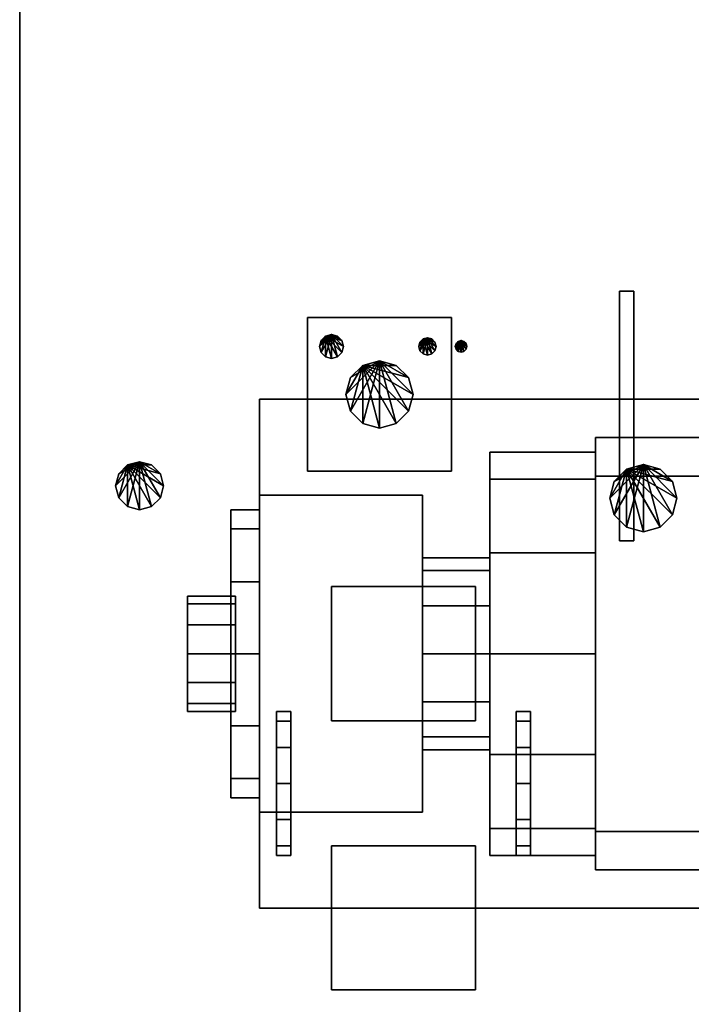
# Model space of a CAD drawing. Header units: millimetres. Extents: x 8500 to 19000, y -3980 to 3980.
# Tile 5 of 31: x 8500 to 9900, y -2280 to -230. Entities that reach past the tile are written whole.
import ezdxf

# ---------------------------------------------------------------- set-up
doc = ezdxf.new("R2010")
doc.units = ezdxf.units.MM

msp = doc.modelspace()

# ---------------------------------------------------------------- linework, layer by layer
for points in [[(8500, -3980, 840), (19000, -3980, 840), (19000, 3980, 840), (8500, 3980, 840)], [(8500, -3980, 900), (8500, 3980, 900), (19000, 3980, 900), (19000, -3980, 900)], [(8500, 3980, 840), (8500, 3980, 900), (8500, -3980, 900), (8500, -3980, 840)], [(9750, -1315, 1850), (9780, -1315, 1850), (9780, -795, 1850), (9750, -795, 1850)], [(9750, -1315, 2200), (9750, -795, 2200), (9780, -795, 2200), (9780, -1315, 2200)], [(9780, -795, 1850), (9780, -795, 2200), (9750, -795, 2200), (9750, -795, 1850)], [(9750, -795, 1850), (9750, -795, 2200), (9750, -1315, 2200), (9750, -1315, 1850)], [(9780, -1315, 1850), (9780, -1315, 2200), (9780, -795, 2200), (9780, -795, 1850)], [(9100, -1170, 1800), (9400, -1170, 1800), (9400, -850, 1800), (9100, -850, 1800)], [(9100, -1170, 1950), (9100, -850, 1950), (9400, -850, 1950), (9400, -1170, 1950)], [(9400, -850, 1800), (9400, -850, 1950), (9100, -850, 1950), (9100, -850, 1800)], [(9100, -850, 1800), (9100, -850, 1950), (9100, -1170, 1950), (9100, -1170, 1800)], [(9400, -1170, 1800), (9400, -1170, 1950), (9400, -850, 1950), (9400, -850, 1800)], [(9150, -885, 1985), (9128.3, -922.5, 1985), (9125, -910, 1985)], [(9150, -885, 1985), (9125, -910, 1985), (9128.3, -897.5, 1985)], [(9137.5, -888.3, 1955), (9128.3, -897.5, 1955), (9125, -910, 1955)], [(9137.5, -888.3, 1955), (9125, -910, 1955), (9128.3, -922.5, 1955)], [(9125, -910, 1955), (9128.3, -897.5, 1955), (9128.3, -897.5, 1985), (9125, -910, 1985)], [(9150, -885, 1985), (9137.5, -931.7, 1985), (9128.3, -922.5, 1985)], [(9150, -885, 1985), (9128.3, -897.5, 1985), (9137.5, -888.3, 1985)], [(9137.5, -888.3, 1955), (9128.3, -922.5, 1955), (9137.5, -931.7, 1955)], [(9128.3, -897.5, 1955), (9137.5, -888.3, 1955), (9137.5, -888.3, 1985), (9128.3, -897.5, 1985)], [(9137.5, -888.3, 1955), (9162.5, -888.3, 1955), (9150, -885, 1955)], [(9150, -885, 1985), (9150, -935, 1985), (9137.5, -931.7, 1985)], [(9137.5, -888.3, 1955), (9150, -885, 1955), (9150, -885, 1985), (9137.5, -888.3, 1985)], [(9137.5, -888.3, 1955), (9137.5, -931.7, 1955), (9150, -935, 1955)], [(9137.5, -888.3, 1955), (9150, -935, 1955), (9162.5, -931.7, 1955)], [(9137.5, -888.3, 1955), (9162.5, -931.7, 1955), (9171.7, -922.5, 1955)], [(9137.5, -888.3, 1955), (9171.7, -922.5, 1955), (9175, -910, 1955)], [(9137.5, -888.3, 1955), (9175, -910, 1955), (9171.7, -897.5, 1955)], [(9137.5, -888.3, 1955), (9171.7, -897.5, 1955), (9162.5, -888.3, 1955)], [(9150, -885, 1985), (9162.5, -888.3, 1985), (9171.7, -897.5, 1985)], [(9150, -885, 1985), (9171.7, -897.5, 1985), (9175, -910, 1985)], [(9150, -885, 1985), (9175, -910, 1985), (9171.7, -922.5, 1985)], [(9150, -885, 1985), (9171.7, -922.5, 1985), (9162.5, -931.7, 1985)], [(9150, -885, 1985), (9162.5, -931.7, 1985), (9150, -935, 1985)], [(9150, -885, 1955), (9162.5, -888.3, 1955), (9162.5, -888.3, 1985), (9150, -885, 1985)], [(9162.5, -888.3, 1955), (9171.7, -897.5, 1955), (9171.7, -897.5, 1985), (9162.5, -888.3, 1985)], [(9171.7, -897.5, 1955), (9175, -910, 1955), (9175, -910, 1985), (9171.7, -897.5, 1985)], [(9350, -892, 1985), (9334.4, -919, 1985), (9332, -910, 1985)], [(9350, -892, 1985), (9332, -910, 1985), (9334.4, -901, 1985)], [(9341, -894.4, 1955), (9334.4, -901, 1955), (9332, -910, 1955)], [(9341, -894.4, 1955), (9332, -910, 1955), (9334.4, -919, 1955)], [(9332, -910, 1955), (9334.4, -901, 1955), (9334.4, -901, 1985), (9332, -910, 1985)], [(9350, -892, 1985), (9341, -925.6, 1985), (9334.4, -919, 1985)], [(9350, -892, 1985), (9334.4, -901, 1985), (9341, -894.4, 1985)], [(9341, -894.4, 1955), (9334.4, -919, 1955), (9341, -925.6, 1955)], [(9334.4, -901, 1955), (9341, -894.4, 1955), (9341, -894.4, 1985), (9334.4, -901, 1985)], [(9341, -894.4, 1955), (9359, -894.4, 1955), (9350, -892, 1955)], [(9350, -892, 1985), (9350, -928, 1985), (9341, -925.6, 1985)], [(9341, -894.4, 1955), (9350, -892, 1955), (9350, -892, 1985), (9341, -894.4, 1985)], [(9341, -894.4, 1955), (9341, -925.6, 1955), (9350, -928, 1955)], [(9341, -894.4, 1955), (9350, -928, 1955), (9359, -925.6, 1955)], [(9341, -894.4, 1955), (9359, -925.6, 1955), (9365.6, -919, 1955)], [(9341, -894.4, 1955), (9365.6, -919, 1955), (9368, -910, 1955)], [(9341, -894.4, 1955), (9368, -910, 1955), (9365.6, -901, 1955)], [(9341, -894.4, 1955), (9365.6, -901, 1955), (9359, -894.4, 1955)], [(9350, -892, 1985), (9359, -894.4, 1985), (9365.6, -901, 1985)], [(9350, -892, 1985), (9365.6, -901, 1985), (9368, -910, 1985)], [(9350, -892, 1985), (9368, -910, 1985), (9365.6, -919, 1985)], [(9350, -892, 1985), (9365.6, -919, 1985), (9359, -925.6, 1985)], [(9350, -892, 1985), (9359, -925.6, 1985), (9350, -928, 1985)], [(9350, -892, 1955), (9359, -894.4, 1955), (9359, -894.4, 1985), (9350, -892, 1985)], [(9359, -894.4, 1955), (9365.6, -901, 1955), (9365.6, -901, 1985), (9359, -894.4, 1985)], [(9365.6, -901, 1955), (9368, -910, 1955), (9368, -910, 1985), (9365.6, -901, 1985)], [(9420, -898, 1985), (9409.6, -916, 1985), (9408, -910, 1985)], [(9420, -898, 1985), (9408, -910, 1985), (9409.6, -904, 1985)], [(9414, -899.6, 1955), (9409.6, -904, 1955), (9408, -910, 1955)], [(9414, -899.6, 1955), (9408, -910, 1955), (9409.6, -916, 1955)], [(9420, -898, 1985), (9414, -920.4, 1985), (9409.6, -916, 1985)], [(9420, -898, 1985), (9409.6, -904, 1985), (9414, -899.6, 1985)], [(9414, -899.6, 1955), (9409.6, -916, 1955), (9414, -920.4, 1955)], [(9409.6, -904, 1955), (9414, -899.6, 1955), (9414, -899.6, 1985), (9409.6, -904, 1985)], [(9414, -899.6, 1955), (9426, -899.6, 1955), (9420, -898, 1955)], [(9420, -898, 1985), (9420, -922, 1985), (9414, -920.4, 1985)], [(9414, -899.6, 1955), (9420, -898, 1955), (9420, -898, 1985), (9414, -899.6, 1985)], [(9414, -899.6, 1955), (9414, -920.4, 1955), (9420, -922, 1955)], [(9414, -899.6, 1955), (9420, -922, 1955), (9426, -920.4, 1955)], [(9414, -899.6, 1955), (9426, -920.4, 1955), (9430.4, -916, 1955)], [(9414, -899.6, 1955), (9430.4, -916, 1955), (9432, -910, 1955)], [(9414, -899.6, 1955), (9432, -910, 1955), (9430.4, -904, 1955)], [(9414, -899.6, 1955), (9430.4, -904, 1955), (9426, -899.6, 1955)], [(9420, -898, 1985), (9426, -899.6, 1985), (9430.4, -904, 1985)], [(9420, -898, 1985), (9430.4, -904, 1985), (9432, -910, 1985)], [(9420, -898, 1985), (9432, -910, 1985), (9430.4, -916, 1985)], [(9420, -898, 1985), (9430.4, -916, 1985), (9426, -920.4, 1985)], [(9420, -898, 1985), (9426, -920.4, 1985), (9420, -922, 1985)], [(9420, -898, 1955), (9426, -899.6, 1955), (9426, -899.6, 1985), (9420, -898, 1985)], [(9426, -899.6, 1955), (9430.4, -904, 1955), (9430.4, -904, 1985), (9426, -899.6, 1985)], [(9128.3, -922.5, 1955), (9125, -910, 1955), (9125, -910, 1985), (9128.3, -922.5, 1985)], [(9137.5, -931.7, 1955), (9128.3, -922.5, 1955), (9128.3, -922.5, 1985), (9137.5, -931.7, 1985)], [(9171.7, -922.5, 1955), (9162.5, -931.7, 1955), (9162.5, -931.7, 1985), (9171.7, -922.5, 1985)], [(9175, -910, 1955), (9171.7, -922.5, 1955), (9171.7, -922.5, 1985), (9175, -910, 1985)], [(9334.4, -919, 1955), (9332, -910, 1955), (9332, -910, 1985), (9334.4, -919, 1985)], [(9341, -925.6, 1955), (9334.4, -919, 1955), (9334.4, -919, 1985), (9341, -925.6, 1985)], [(9365.6, -919, 1955), (9359, -925.6, 1955), (9359, -925.6, 1985), (9365.6, -919, 1985)], [(9368, -910, 1955), (9365.6, -919, 1955), (9365.6, -919, 1985), (9368, -910, 1985)], [(9408, -910, 1955), (9409.6, -904, 1955), (9409.6, -904, 1985), (9408, -910, 1985)], [(9409.6, -916, 1955), (9408, -910, 1955), (9408, -910, 1985), (9409.6, -916, 1985)], [(9414, -920.4, 1955), (9409.6, -916, 1955), (9409.6, -916, 1985), (9414, -920.4, 1985)], [(9420, -922, 1955), (9414, -920.4, 1955), (9414, -920.4, 1985), (9420, -922, 1985)], [(9426, -920.4, 1955), (9420, -922, 1955), (9420, -922, 1985), (9426, -920.4, 1985)], [(9430.4, -916, 1955), (9426, -920.4, 1955), (9426, -920.4, 1985), (9430.4, -916, 1985)], [(9430.4, -904, 1955), (9432, -910, 1955), (9432, -910, 1985), (9430.4, -904, 1985)], [(9432, -910, 1955), (9430.4, -916, 1955), (9430.4, -916, 1985), (9432, -910, 1985)], [(9150, -935, 1955), (9137.5, -931.7, 1955), (9137.5, -931.7, 1985), (9150, -935, 1985)], [(9162.5, -931.7, 1955), (9150, -935, 1955), (9150, -935, 1985), (9162.5, -931.7, 1985)], [(9250, -940, 1970), (9189.4, -1045, 1970), (9180, -1010, 1970)], [(9250, -940, 1970), (9180, -1010, 1970), (9189.4, -975, 1970)], [(9250, -940, 1970), (9215, -1070.6, 1970), (9189.4, -1045, 1970)], [(9250, -940, 1970), (9189.4, -975, 1970), (9215, -949.4, 1970)], [(9215, -949.4, 1950), (9285, -949.4, 1950), (9250, -940, 1950)], [(9250, -940, 1970), (9250, -1080, 1970), (9215, -1070.6, 1970)], [(9215, -949.4, 1950), (9250, -940, 1950), (9250, -940, 1970), (9215, -949.4, 1970)], [(9250, -940, 1970), (9285, -949.4, 1970), (9310.6, -975, 1970)], [(9250, -940, 1970), (9310.6, -975, 1970), (9320, -1010, 1970)], [(9250, -940, 1970), (9320, -1010, 1970), (9310.6, -1045, 1970)], [(9250, -940, 1970), (9310.6, -1045, 1970), (9285, -1070.6, 1970)], [(9250, -940, 1970), (9285, -1070.6, 1970), (9250, -1080, 1970)], [(9250, -940, 1950), (9285, -949.4, 1950), (9285, -949.4, 1970), (9250, -940, 1970)], [(9350, -928, 1955), (9341, -925.6, 1955), (9341, -925.6, 1985), (9350, -928, 1985)], [(9359, -925.6, 1955), (9350, -928, 1955), (9350, -928, 1985), (9359, -925.6, 1985)], [(9215, -949.4, 1950), (9189.4, -975, 1950), (9180, -1010, 1950)], [(9215, -949.4, 1950), (9180, -1010, 1950), (9189.4, -1045, 1950)], [(9215, -949.4, 1950), (9189.4, -1045, 1950), (9215, -1070.6, 1950)], [(9189.4, -975, 1950), (9215, -949.4, 1950), (9215, -949.4, 1970), (9189.4, -975, 1970)], [(9215, -949.4, 1950), (9215, -1070.6, 1950), (9250, -1080, 1950)], [(9215, -949.4, 1950), (9250, -1080, 1950), (9285, -1070.6, 1950)], [(9215, -949.4, 1950), (9285, -1070.6, 1950), (9310.6, -1045, 1950)], [(9215, -949.4, 1950), (9310.6, -1045, 1950), (9320, -1010, 1950)], [(9215, -949.4, 1950), (9320, -1010, 1950), (9310.6, -975, 1950)], [(9215, -949.4, 1950), (9310.6, -975, 1950), (9285, -949.4, 1950)], [(9285, -949.4, 1950), (9310.6, -975, 1950), (9310.6, -975, 1970), (9285, -949.4, 1970)], [(9180, -1010, 1950), (9189.4, -975, 1950), (9189.4, -975, 1970), (9180, -1010, 1970)], [(9310.6, -975, 1950), (9320, -1010, 1950), (9320, -1010, 1970), (9310.6, -975, 1970)], [(9000, -2080, 900), (12000, -2080, 900), (12000, -1020, 900), (9000, -1020, 900)], [(9000, -2080, 1120), (9000, -1020, 1120), (12000, -1020, 1120), (12000, -2080, 1120)], [(12000, -1020, 900), (12000, -1020, 1120), (9000, -1020, 1120), (9000, -1020, 900)], [(9000, -1020, 900), (9000, -1020, 1120), (9000, -2080, 1120), (9000, -2080, 900)], [(9189.4, -1045, 1950), (9180, -1010, 1950), (9180, -1010, 1970), (9189.4, -1045, 1970)], [(9320, -1010, 1950), (9310.6, -1045, 1950), (9310.6, -1045, 1970), (9320, -1010, 1970)], [(9215, -1070.6, 1950), (9189.4, -1045, 1950), (9189.4, -1045, 1970), (9215, -1070.6, 1970)], [(9310.6, -1045, 1950), (9285, -1070.6, 1950), (9285, -1070.6, 1970), (9310.6, -1045, 1970)], [(9250, -1080, 1950), (9215, -1070.6, 1950), (9215, -1070.6, 1970), (9250, -1080, 1970)], [(9285, -1070.6, 1950), (9250, -1080, 1950), (9250, -1080, 1970), (9285, -1070.6, 1970)], [(9700, -2000, 1450), (11950, -2000, 1450), (11950, -1100, 1450), (9700, -1100, 1450)], [(9700, -2000, 2020), (9700, -1100, 2020), (11950, -1100, 2020), (11950, -2000, 2020)], [(11950, -1100, 1450), (11950, -1100, 2020), (9700, -1100, 2020), (9700, -1100, 1450)], [(9700, -1100, 1450), (9700, -1100, 2020), (9700, -2000, 2020), (9700, -2000, 1450)], [(9480, -1186.3, 1710), (9480, -1186.3, 1290), (9480, -1130, 1500)], [(9480, -1130, 1500), (9480, -1186.3, 1290), (9700, -1186.3, 1290), (9700, -1130, 1500)], [(9480, -1186.3, 1710), (9480, -1130, 1500), (9700, -1130, 1500), (9700, -1186.3, 1710)], [(9700, -1130, 1500), (9700, -1186.3, 1290), (9700, -1340, 1136.3)], [(9700, -1130, 1500), (9700, -1340, 1136.3), (9700, -1550, 1080)], [(9700, -1130, 1500), (9700, -1550, 1080), (9700, -1760, 1136.3)], [(9700, -1130, 1500), (9700, -1760, 1136.3), (9700, -1913.7, 1290)], [(9700, -1130, 1500), (9700, -1913.7, 1290), (9700, -1970, 1500)], [(9700, -1130, 1500), (9700, -1970, 1500), (9700, -1913.7, 1710)], [(9700, -1130, 1500), (9700, -1913.7, 1710), (9700, -1760, 1863.7)], [(9700, -1130, 1500), (9700, -1760, 1863.7), (9700, -1550, 1920)], [(9700, -1130, 1500), (9700, -1550, 1920), (9700, -1340, 1863.7)], [(9700, -1130, 1500), (9700, -1340, 1863.7), (9700, -1186.3, 1710)], [(8750, -1150, 940), (8706.7, -1225, 940), (8700, -1200, 940)], [(8750, -1150, 940), (8700, -1200, 940), (8706.7, -1175, 940)], [(8725, -1156.7, 900), (8706.7, -1175, 900), (8700, -1200, 900)], [(8725, -1156.7, 900), (8700, -1200, 900), (8706.7, -1225, 900)], [(8750, -1150, 940), (8725, -1243.3, 940), (8706.7, -1225, 940)], [(8750, -1150, 940), (8706.7, -1175, 940), (8725, -1156.7, 940)], [(8725, -1156.7, 900), (8706.7, -1225, 900), (8725, -1243.3, 900)], [(8706.7, -1175, 900), (8725, -1156.7, 900), (8725, -1156.7, 940), (8706.7, -1175, 940)], [(8725, -1156.7, 900), (8775, -1156.7, 900), (8750, -1150, 900)], [(8750, -1150, 940), (8750, -1250, 940), (8725, -1243.3, 940)], [(8725, -1156.7, 900), (8750, -1150, 900), (8750, -1150, 940), (8725, -1156.7, 940)], [(8725, -1156.7, 900), (8725, -1243.3, 900), (8750, -1250, 900)], [(8725, -1156.7, 900), (8750, -1250, 900), (8775, -1243.3, 900)], [(8725, -1156.7, 900), (8775, -1243.3, 900), (8793.3, -1225, 900)], [(8725, -1156.7, 900), (8793.3, -1225, 900), (8800, -1200, 900)], [(8725, -1156.7, 900), (8800, -1200, 900), (8793.3, -1175, 900)], [(8725, -1156.7, 900), (8793.3, -1175, 900), (8775, -1156.7, 900)], [(8750, -1150, 940), (8775, -1156.7, 940), (8793.3, -1175, 940)], [(8750, -1150, 940), (8793.3, -1175, 940), (8800, -1200, 940)], [(8750, -1150, 940), (8800, -1200, 940), (8793.3, -1225, 940)], [(8750, -1150, 940), (8793.3, -1225, 940), (8775, -1243.3, 940)], [(8750, -1150, 940), (8775, -1243.3, 940), (8750, -1250, 940)], [(8750, -1150, 900), (8775, -1156.7, 900), (8775, -1156.7, 940), (8750, -1150, 940)], [(8775, -1156.7, 900), (8793.3, -1175, 900), (8793.3, -1175, 940), (8775, -1156.7, 940)], [(9800, -1156, 1750), (9739.4, -1261, 1750), (9730, -1226, 1750)], [(9800, -1156, 1750), (9730, -1226, 1750), (9739.4, -1191, 1750)], [(9765, -1165.4, 1490), (9739.4, -1191, 1490), (9730, -1226, 1490)], [(9765, -1165.4, 1490), (9730, -1226, 1490), (9739.4, -1261, 1490)], [(9800, -1156, 1750), (9765, -1286.6, 1750), (9739.4, -1261, 1750)], [(9800, -1156, 1750), (9739.4, -1191, 1750), (9765, -1165.4, 1750)], [(9765, -1165.4, 1490), (9739.4, -1261, 1490), (9765, -1286.6, 1490)], [(9739.4, -1191, 1490), (9765, -1165.4, 1490), (9765, -1165.4, 1750), (9739.4, -1191, 1750)], [(9765, -1165.4, 1490), (9835, -1165.4, 1490), (9800, -1156, 1490)], [(9800, -1156, 1750), (9800, -1296, 1750), (9765, -1286.6, 1750)], [(9765, -1165.4, 1490), (9800, -1156, 1490), (9800, -1156, 1750), (9765, -1165.4, 1750)], [(9765, -1165.4, 1490), (9765, -1286.6, 1490), (9800, -1296, 1490)], [(9765, -1165.4, 1490), (9800, -1296, 1490), (9835, -1286.6, 1490)], [(9765, -1165.4, 1490), (9835, -1286.6, 1490), (9860.6, -1261, 1490)], [(9765, -1165.4, 1490), (9860.6, -1261, 1490), (9870, -1226, 1490)], [(9765, -1165.4, 1490), (9870, -1226, 1490), (9860.6, -1191, 1490)], [(9765, -1165.4, 1490), (9860.6, -1191, 1490), (9835, -1165.4, 1490)], [(9800, -1156, 1750), (9835, -1165.4, 1750), (9860.6, -1191, 1750)], [(9800, -1156, 1750), (9860.6, -1191, 1750), (9870, -1226, 1750)], [(9800, -1156, 1750), (9870, -1226, 1750), (9860.6, -1261, 1750)], [(9800, -1156, 1750), (9860.6, -1261, 1750), (9835, -1286.6, 1750)], [(9800, -1156, 1750), (9835, -1286.6, 1750), (9800, -1296, 1750)], [(9800, -1156, 1490), (9835, -1165.4, 1490), (9835, -1165.4, 1750), (9800, -1156, 1750)], [(9835, -1165.4, 1490), (9860.6, -1191, 1490), (9860.6, -1191, 1750), (9835, -1165.4, 1750)], [(8700, -1200, 900), (8706.7, -1175, 900), (8706.7, -1175, 940), (8700, -1200, 940)], [(8793.3, -1175, 900), (8800, -1200, 900), (8800, -1200, 940), (8793.3, -1175, 940)], [(9100, -1170, 1800), (9100, -1170, 1950), (9400, -1170, 1950), (9400, -1170, 1800)], [(9480, -1186.3, 1710), (9480, -1340, 1863.7), (9480, -1550, 1920)], [(9480, -1186.3, 1710), (9480, -1550, 1920), (9480, -1760, 1863.7)], [(9480, -1186.3, 1710), (9480, -1760, 1863.7), (9480, -1913.7, 1710)], [(9480, -1186.3, 1710), (9480, -1913.7, 1710), (9480, -1970, 1500)], [(9480, -1186.3, 1710), (9480, -1970, 1500), (9480, -1913.7, 1290)], [(9480, -1186.3, 1710), (9480, -1913.7, 1290), (9480, -1760, 1136.3)], [(9480, -1186.3, 1710), (9480, -1760, 1136.3), (9480, -1550, 1080)], [(9480, -1186.3, 1710), (9480, -1550, 1080), (9480, -1340, 1136.3)], [(9480, -1186.3, 1710), (9480, -1340, 1136.3), (9480, -1186.3, 1290)], [(9480, -1186.3, 1290), (9480, -1340, 1136.3), (9700, -1340, 1136.3), (9700, -1186.3, 1290)], [(9480, -1340, 1863.7), (9480, -1186.3, 1710), (9700, -1186.3, 1710), (9700, -1340, 1863.7)], [(9700, -1920, 1120), (11950, -1920, 1120), (11950, -1180, 1120), (9700, -1180, 1120)], [(9700, -1920, 1450), (9700, -1180, 1450), (11950, -1180, 1450), (11950, -1920, 1450)], [(11950, -1180, 1120), (11950, -1180, 1450), (9700, -1180, 1450), (9700, -1180, 1120)], [(9700, -1180, 1120), (9700, -1180, 1450), (9700, -1920, 1450), (9700, -1920, 1120)], [(8706.7, -1225, 900), (8700, -1200, 900), (8700, -1200, 940), (8706.7, -1225, 940)], [(8800, -1200, 900), (8793.3, -1225, 900), (8793.3, -1225, 940), (8800, -1200, 940)], [(9730, -1226, 1490), (9739.4, -1191, 1490), (9739.4, -1191, 1750), (9730, -1226, 1750)], [(9860.6, -1191, 1490), (9870, -1226, 1490), (9870, -1226, 1750), (9860.6, -1191, 1750)], [(8725, -1243.3, 900), (8706.7, -1225, 900), (8706.7, -1225, 940), (8725, -1243.3, 940)], [(8793.3, -1225, 900), (8775, -1243.3, 900), (8775, -1243.3, 940), (8793.3, -1225, 940)], [(9000, -1880, 1120), (9340, -1880, 1120), (9340, -1220, 1120), (9000, -1220, 1120)], [(9000, -1880, 1880), (9000, -1220, 1880), (9340, -1220, 1880), (9340, -1880, 1880)], [(9340, -1220, 1120), (9340, -1220, 1880), (9000, -1220, 1880), (9000, -1220, 1120)], [(9000, -1220, 1120), (9000, -1220, 1880), (9000, -1880, 1880), (9000, -1880, 1120)], [(9340, -1880, 1120), (9340, -1880, 1880), (9340, -1220, 1880), (9340, -1220, 1120)], [(9739.4, -1261, 1490), (9730, -1226, 1490), (9730, -1226, 1750), (9739.4, -1261, 1750)], [(9870, -1226, 1490), (9860.6, -1261, 1490), (9860.6, -1261, 1750), (9870, -1226, 1750)], [(8750, -1250, 900), (8725, -1243.3, 900), (8725, -1243.3, 940), (8750, -1250, 940)], [(8775, -1243.3, 900), (8750, -1250, 900), (8750, -1250, 940), (8775, -1243.3, 940)], [(8940, -1290.2, 1650), (8940, -1290.2, 1350), (8940, -1250, 1500)], [(8940, -1250, 1500), (8940, -1290.2, 1350), (9000, -1290.2, 1350), (9000, -1250, 1500)], [(8940, -1290.2, 1650), (8940, -1250, 1500), (9000, -1250, 1500), (9000, -1290.2, 1650)], [(9000, -1250, 1500), (9000, -1290.2, 1350), (9000, -1400, 1240.2)], [(9000, -1250, 1500), (9000, -1400, 1240.2), (9000, -1550, 1200)], [(9000, -1250, 1500), (9000, -1550, 1200), (9000, -1700, 1240.2)], [(9000, -1250, 1500), (9000, -1700, 1240.2), (9000, -1809.8, 1350)], [(9000, -1250, 1500), (9000, -1809.8, 1350), (9000, -1850, 1500)], [(9000, -1250, 1500), (9000, -1850, 1500), (9000, -1809.8, 1650)], [(9000, -1250, 1500), (9000, -1809.8, 1650), (9000, -1700, 1759.8)], [(9000, -1250, 1500), (9000, -1700, 1759.8), (9000, -1550, 1800)], [(9000, -1250, 1500), (9000, -1550, 1800), (9000, -1400, 1759.8)], [(9000, -1250, 1500), (9000, -1400, 1759.8), (9000, -1290.2, 1650)], [(9765, -1286.6, 1490), (9739.4, -1261, 1490), (9739.4, -1261, 1750), (9765, -1286.6, 1750)], [(9860.6, -1261, 1490), (9835, -1286.6, 1490), (9835, -1286.6, 1750), (9860.6, -1261, 1750)], [(8940, -1290.2, 1650), (8940, -1400, 1759.8), (8940, -1550, 1800)], [(8940, -1290.2, 1650), (8940, -1550, 1800), (8940, -1700, 1759.8)], [(8940, -1290.2, 1650), (8940, -1700, 1759.8), (8940, -1809.8, 1650)], [(8940, -1290.2, 1650), (8940, -1809.8, 1650), (8940, -1850, 1500)], [(8940, -1290.2, 1650), (8940, -1850, 1500), (8940, -1809.8, 1350)], [(8940, -1290.2, 1650), (8940, -1809.8, 1350), (8940, -1700, 1240.2)], [(8940, -1290.2, 1650), (8940, -1700, 1240.2), (8940, -1550, 1200)], [(8940, -1290.2, 1650), (8940, -1550, 1200), (8940, -1400, 1240.2)], [(8940, -1290.2, 1650), (8940, -1400, 1240.2), (8940, -1290.2, 1350)], [(8940, -1290.2, 1350), (8940, -1400, 1240.2), (9000, -1400, 1240.2), (9000, -1290.2, 1350)], [(8940, -1400, 1759.8), (8940, -1290.2, 1650), (9000, -1290.2, 1650), (9000, -1400, 1759.8)], [(9800, -1296, 1490), (9765, -1286.6, 1490), (9765, -1286.6, 1750), (9800, -1296, 1750)], [(9835, -1286.6, 1490), (9800, -1296, 1490), (9800, -1296, 1750), (9835, -1286.6, 1750)], [(9750, -1315, 1850), (9750, -1315, 2200), (9780, -1315, 2200), (9780, -1315, 1850)], [(9340, -1376.8, 1600), (9340, -1376.8, 1400), (9340, -1350, 1500)], [(9340, -1350, 1500), (9340, -1376.8, 1400), (9480, -1376.8, 1400), (9480, -1350, 1500)], [(9340, -1376.8, 1600), (9340, -1350, 1500), (9480, -1350, 1500), (9480, -1376.8, 1600)], [(9480, -1340, 1136.3), (9480, -1550, 1080), (9700, -1550, 1080), (9700, -1340, 1136.3)], [(9480, -1550, 1920), (9480, -1340, 1863.7), (9700, -1340, 1863.7), (9700, -1550, 1920)], [(9480, -1350, 1500), (9480, -1376.8, 1400), (9480, -1450, 1326.8)], [(9480, -1350, 1500), (9480, -1450, 1326.8), (9480, -1550, 1300)], [(9480, -1350, 1500), (9480, -1550, 1300), (9480, -1650, 1326.8)], [(9480, -1350, 1500), (9480, -1650, 1326.8), (9480, -1723.2, 1400)], [(9480, -1350, 1500), (9480, -1723.2, 1400), (9480, -1750, 1500)], [(9480, -1350, 1500), (9480, -1750, 1500), (9480, -1723.2, 1600)], [(9480, -1350, 1500), (9480, -1723.2, 1600), (9480, -1650, 1673.2)], [(9480, -1350, 1500), (9480, -1650, 1673.2), (9480, -1550, 1700)], [(9480, -1350, 1500), (9480, -1550, 1700), (9480, -1450, 1673.2)], [(9480, -1350, 1500), (9480, -1450, 1673.2), (9480, -1376.8, 1600)], [(9340, -1376.8, 1600), (9340, -1450, 1673.2), (9340, -1550, 1700)], [(9340, -1376.8, 1600), (9340, -1550, 1700), (9340, -1650, 1673.2)], [(9340, -1376.8, 1600), (9340, -1650, 1673.2), (9340, -1723.2, 1600)], [(9340, -1376.8, 1600), (9340, -1723.2, 1600), (9340, -1750, 1500)], [(9340, -1376.8, 1600), (9340, -1750, 1500), (9340, -1723.2, 1400)], [(9340, -1376.8, 1600), (9340, -1723.2, 1400), (9340, -1650, 1326.8)], [(9340, -1376.8, 1600), (9340, -1650, 1326.8), (9340, -1550, 1300)], [(9340, -1376.8, 1600), (9340, -1550, 1300), (9340, -1450, 1326.8)], [(9340, -1376.8, 1600), (9340, -1450, 1326.8), (9340, -1376.8, 1400)], [(9340, -1376.8, 1400), (9340, -1450, 1326.8), (9480, -1450, 1326.8), (9480, -1376.8, 1400)], [(9340, -1450, 1673.2), (9340, -1376.8, 1600), (9480, -1376.8, 1600), (9480, -1450, 1673.2)], [(8940, -1400, 1240.2), (8940, -1550, 1200), (9000, -1550, 1200), (9000, -1400, 1240.2)], [(8940, -1550, 1800), (8940, -1400, 1759.8), (9000, -1400, 1759.8), (9000, -1550, 1800)], [(9150, -1690, 1880), (9450, -1690, 1880), (9450, -1410, 1880), (9150, -1410, 1880)], [(9150, -1690, 1980), (9150, -1410, 1980), (9450, -1410, 1980), (9450, -1690, 1980)], [(9450, -1410, 1880), (9450, -1410, 1980), (9150, -1410, 1980), (9150, -1410, 1880)], [(9150, -1410, 1880), (9150, -1410, 1980), (9150, -1690, 1980), (9150, -1690, 1880)], [(9450, -1690, 1880), (9450, -1690, 1980), (9450, -1410, 1980), (9450, -1410, 1880)], [(8850, -1446.1, 1560), (8850, -1446.1, 1440), (8850, -1430, 1500)], [(8850, -1430, 1500), (8850, -1446.1, 1440), (8950, -1446.1, 1440), (8950, -1430, 1500)], [(8850, -1446.1, 1560), (8850, -1430, 1500), (8950, -1430, 1500), (8950, -1446.1, 1560)], [(8950, -1430, 1500), (8950, -1446.1, 1440), (8950, -1490, 1396.1)], [(8950, -1430, 1500), (8950, -1490, 1396.1), (8950, -1550, 1380)], [(8950, -1430, 1500), (8950, -1550, 1380), (8950, -1610, 1396.1)], [(8950, -1430, 1500), (8950, -1610, 1396.1), (8950, -1653.9, 1440)], [(8950, -1430, 1500), (8950, -1653.9, 1440), (8950, -1670, 1500)], [(8950, -1430, 1500), (8950, -1670, 1500), (8950, -1653.9, 1560)], [(8950, -1430, 1500), (8950, -1653.9, 1560), (8950, -1610, 1603.9)], [(8950, -1430, 1500), (8950, -1610, 1603.9), (8950, -1550, 1620)], [(8950, -1430, 1500), (8950, -1550, 1620), (8950, -1490, 1603.9)], [(8950, -1430, 1500), (8950, -1490, 1603.9), (8950, -1446.1, 1560)], [(8850, -1446.1, 1560), (8850, -1490, 1603.9), (8850, -1550, 1620)], [(8850, -1446.1, 1560), (8850, -1550, 1620), (8850, -1610, 1603.9)], [(8850, -1446.1, 1560), (8850, -1610, 1603.9), (8850, -1653.9, 1560)], [(8850, -1446.1, 1560), (8850, -1653.9, 1560), (8850, -1670, 1500)], [(8850, -1446.1, 1560), (8850, -1670, 1500), (8850, -1653.9, 1440)], [(8850, -1446.1, 1560), (8850, -1653.9, 1440), (8850, -1610, 1396.1)], [(8850, -1446.1, 1560), (8850, -1610, 1396.1), (8850, -1550, 1380)], [(8850, -1446.1, 1560), (8850, -1550, 1380), (8850, -1490, 1396.1)], [(8850, -1446.1, 1560), (8850, -1490, 1396.1), (8850, -1446.1, 1440)], [(8850, -1446.1, 1440), (8850, -1490, 1396.1), (8950, -1490, 1396.1), (8950, -1446.1, 1440)], [(8850, -1490, 1603.9), (8850, -1446.1, 1560), (8950, -1446.1, 1560), (8950, -1490, 1603.9)], [(9340, -1450, 1326.8), (9340, -1550, 1300), (9480, -1550, 1300), (9480, -1450, 1326.8)], [(9340, -1550, 1700), (9340, -1450, 1673.2), (9480, -1450, 1673.2), (9480, -1550, 1700)], [(8850, -1490, 1396.1), (8850, -1550, 1380), (8950, -1550, 1380), (8950, -1490, 1396.1)], [(8850, -1550, 1620), (8850, -1490, 1603.9), (8950, -1490, 1603.9), (8950, -1550, 1620)], [(8850, -1550, 1380), (8850, -1610, 1396.1), (8950, -1610, 1396.1), (8950, -1550, 1380)], [(8850, -1610, 1603.9), (8850, -1550, 1620), (8950, -1550, 1620), (8950, -1610, 1603.9)], [(8940, -1550, 1200), (8940, -1700, 1240.2), (9000, -1700, 1240.2), (9000, -1550, 1200)], [(8940, -1700, 1759.8), (8940, -1550, 1800), (9000, -1550, 1800), (9000, -1700, 1759.8)], [(9340, -1550, 1300), (9340, -1650, 1326.8), (9480, -1650, 1326.8), (9480, -1550, 1300)], [(9340, -1650, 1673.2), (9340, -1550, 1700), (9480, -1550, 1700), (9480, -1650, 1673.2)], [(9480, -1550, 1080), (9480, -1760, 1136.3), (9700, -1760, 1136.3), (9700, -1550, 1080)], [(9480, -1760, 1863.7), (9480, -1550, 1920), (9700, -1550, 1920), (9700, -1760, 1863.7)], [(8850, -1610, 1396.1), (8850, -1653.9, 1440), (8950, -1653.9, 1440), (8950, -1610, 1396.1)], [(8850, -1653.9, 1560), (8850, -1610, 1603.9), (8950, -1610, 1603.9), (8950, -1653.9, 1560)], [(8850, -1653.9, 1440), (8850, -1670, 1500), (8950, -1670, 1500), (8950, -1653.9, 1440)], [(8850, -1670, 1500), (8850, -1653.9, 1560), (8950, -1653.9, 1560), (8950, -1670, 1500)], [(9340, -1650, 1326.8), (9340, -1723.2, 1400), (9480, -1723.2, 1400), (9480, -1650, 1326.8)], [(9340, -1723.2, 1600), (9340, -1650, 1673.2), (9480, -1650, 1673.2), (9480, -1723.2, 1600)], [(9035, -1690.1, 2725), (9035, -1690.1, 2575), (9035, -1670, 2650)], [(9035, -1670, 2650), (9035, -1690.1, 2575), (9065, -1690.1, 2575), (9065, -1670, 2650)], [(9035, -1690.1, 2725), (9035, -1670, 2650), (9065, -1670, 2650), (9065, -1690.1, 2725)], [(9065, -1670, 2650), (9065, -1690.1, 2575), (9065, -1745, 2520.1)], [(9065, -1670, 2650), (9065, -1745, 2520.1), (9065, -1820, 2500)], [(9065, -1670, 2650), (9065, -1820, 2500), (9065, -1895, 2520.1)], [(9065, -1670, 2650), (9065, -1895, 2520.1), (9065, -1949.9, 2575)], [(9065, -1670, 2650), (9065, -1949.9, 2575), (9065, -1970, 2650)], [(9065, -1670, 2650), (9065, -1970, 2650), (9065, -1949.9, 2725)], [(9065, -1670, 2650), (9065, -1949.9, 2725), (9065, -1895, 2779.9)], [(9065, -1670, 2650), (9065, -1895, 2779.9), (9065, -1820, 2800)], [(9065, -1670, 2650), (9065, -1820, 2800), (9065, -1745, 2779.9)], [(9065, -1670, 2650), (9065, -1745, 2779.9), (9065, -1690.1, 2725)], [(9535, -1690.1, 2725), (9535, -1690.1, 2575), (9535, -1670, 2650)], [(9535, -1670, 2650), (9535, -1690.1, 2575), (9565, -1690.1, 2575), (9565, -1670, 2650)], [(9535, -1690.1, 2725), (9535, -1670, 2650), (9565, -1670, 2650), (9565, -1690.1, 2725)], [(9565, -1670, 2650), (9565, -1690.1, 2575), (9565, -1745, 2520.1)], [(9565, -1670, 2650), (9565, -1745, 2520.1), (9565, -1820, 2500)], [(9565, -1670, 2650), (9565, -1820, 2500), (9565, -1895, 2520.1)], [(9565, -1670, 2650), (9565, -1895, 2520.1), (9565, -1949.9, 2575)], [(9565, -1670, 2650), (9565, -1949.9, 2575), (9565, -1970, 2650)], [(9565, -1670, 2650), (9565, -1970, 2650), (9565, -1949.9, 2725)], [(9565, -1670, 2650), (9565, -1949.9, 2725), (9565, -1895, 2779.9)], [(9565, -1670, 2650), (9565, -1895, 2779.9), (9565, -1820, 2800)], [(9565, -1670, 2650), (9565, -1820, 2800), (9565, -1745, 2779.9)], [(9565, -1670, 2650), (9565, -1745, 2779.9), (9565, -1690.1, 2725)], [(8940, -1700, 1240.2), (8940, -1809.8, 1350), (9000, -1809.8, 1350), (9000, -1700, 1240.2)], [(8940, -1809.8, 1650), (8940, -1700, 1759.8), (9000, -1700, 1759.8), (9000, -1809.8, 1650)], [(9035, -1690.1, 2725), (9035, -1745, 2779.9), (9035, -1820, 2800)], [(9035, -1690.1, 2725), (9035, -1820, 2800), (9035, -1895, 2779.9)], [(9035, -1690.1, 2725), (9035, -1895, 2779.9), (9035, -1949.9, 2725)], [(9035, -1690.1, 2725), (9035, -1949.9, 2725), (9035, -1970, 2650)], [(9035, -1690.1, 2725), (9035, -1970, 2650), (9035, -1949.9, 2575)], [(9035, -1690.1, 2725), (9035, -1949.9, 2575), (9035, -1895, 2520.1)], [(9035, -1690.1, 2725), (9035, -1895, 2520.1), (9035, -1820, 2500)], [(9035, -1690.1, 2725), (9035, -1820, 2500), (9035, -1745, 2520.1)], [(9035, -1690.1, 2725), (9035, -1745, 2520.1), (9035, -1690.1, 2575)], [(9035, -1690.1, 2575), (9035, -1745, 2520.1), (9065, -1745, 2520.1), (9065, -1690.1, 2575)], [(9035, -1745, 2779.9), (9035, -1690.1, 2725), (9065, -1690.1, 2725), (9065, -1745, 2779.9)], [(9150, -1690, 1880), (9150, -1690, 1980), (9450, -1690, 1980), (9450, -1690, 1880)], [(9535, -1690.1, 2725), (9535, -1745, 2779.9), (9535, -1820, 2800)], [(9535, -1690.1, 2725), (9535, -1820, 2800), (9535, -1895, 2779.9)], [(9535, -1690.1, 2725), (9535, -1895, 2779.9), (9535, -1949.9, 2725)], [(9535, -1690.1, 2725), (9535, -1949.9, 2725), (9535, -1970, 2650)], [(9535, -1690.1, 2725), (9535, -1970, 2650), (9535, -1949.9, 2575)], [(9535, -1690.1, 2725), (9535, -1949.9, 2575), (9535, -1895, 2520.1)], [(9535, -1690.1, 2725), (9535, -1895, 2520.1), (9535, -1820, 2500)], [(9535, -1690.1, 2725), (9535, -1820, 2500), (9535, -1745, 2520.1)], [(9535, -1690.1, 2725), (9535, -1745, 2520.1), (9535, -1690.1, 2575)], [(9535, -1690.1, 2575), (9535, -1745, 2520.1), (9565, -1745, 2520.1), (9565, -1690.1, 2575)], [(9535, -1745, 2779.9), (9535, -1690.1, 2725), (9565, -1690.1, 2725), (9565, -1745, 2779.9)], [(9340, -1723.2, 1400), (9340, -1750, 1500), (9480, -1750, 1500), (9480, -1723.2, 1400)], [(9340, -1750, 1500), (9340, -1723.2, 1600), (9480, -1723.2, 1600), (9480, -1750, 1500)], [(9035, -1745, 2520.1), (9035, -1820, 2500), (9065, -1820, 2500), (9065, -1745, 2520.1)], [(9035, -1820, 2800), (9035, -1745, 2779.9), (9065, -1745, 2779.9), (9065, -1820, 2800)], [(9480, -1760, 1136.3), (9480, -1913.7, 1290), (9700, -1913.7, 1290), (9700, -1760, 1136.3)], [(9480, -1913.7, 1710), (9480, -1760, 1863.7), (9700, -1760, 1863.7), (9700, -1913.7, 1710)], [(9535, -1745, 2520.1), (9535, -1820, 2500), (9565, -1820, 2500), (9565, -1745, 2520.1)], [(9535, -1820, 2800), (9535, -1745, 2779.9), (9565, -1745, 2779.9), (9565, -1820, 2800)], [(8940, -1809.8, 1350), (8940, -1850, 1500), (9000, -1850, 1500), (9000, -1809.8, 1350)], [(8940, -1850, 1500), (8940, -1809.8, 1650), (9000, -1809.8, 1650), (9000, -1850, 1500)], [(9035, -1820, 2500), (9035, -1895, 2520.1), (9065, -1895, 2520.1), (9065, -1820, 2500)], [(9035, -1895, 2779.9), (9035, -1820, 2800), (9065, -1820, 2800), (9065, -1895, 2779.9)], [(9535, -1820, 2500), (9535, -1895, 2520.1), (9565, -1895, 2520.1), (9565, -1820, 2500)], [(9535, -1895, 2779.9), (9535, -1820, 2800), (9565, -1820, 2800), (9565, -1895, 2779.9)], [(9000, -1880, 1120), (9000, -1880, 1880), (9340, -1880, 1880), (9340, -1880, 1120)], [(9035, -1895, 2520.1), (9035, -1949.9, 2575), (9065, -1949.9, 2575), (9065, -1895, 2520.1)], [(9035, -1949.9, 2725), (9035, -1895, 2779.9), (9065, -1895, 2779.9), (9065, -1949.9, 2725)], [(9535, -1895, 2520.1), (9535, -1949.9, 2575), (9565, -1949.9, 2575), (9565, -1895, 2520.1)], [(9535, -1949.9, 2725), (9535, -1895, 2779.9), (9565, -1895, 2779.9), (9565, -1949.9, 2725)], [(9480, -1913.7, 1290), (9480, -1970, 1500), (9700, -1970, 1500), (9700, -1913.7, 1290)], [(9480, -1970, 1500), (9480, -1913.7, 1710), (9700, -1913.7, 1710), (9700, -1970, 1500)], [(9700, -1920, 1120), (9700, -1920, 1450), (11950, -1920, 1450), (11950, -1920, 1120)], [(9035, -1949.9, 2575), (9035, -1970, 2650), (9065, -1970, 2650), (9065, -1949.9, 2575)], [(9035, -1970, 2650), (9035, -1949.9, 2725), (9065, -1949.9, 2725), (9065, -1970, 2650)], [(9150, -2250, 900), (9450, -2250, 900), (9450, -1950, 900), (9150, -1950, 900)], [(9150, -2250, 1950), (9150, -1950, 1950), (9450, -1950, 1950), (9450, -2250, 1950)], [(9450, -1950, 900), (9450, -1950, 1950), (9150, -1950, 1950), (9150, -1950, 900)], [(9150, -1950, 900), (9150, -1950, 1950), (9150, -2250, 1950), (9150, -2250, 900)], [(9450, -2250, 900), (9450, -2250, 1950), (9450, -1950, 1950), (9450, -1950, 900)], [(9535, -1949.9, 2575), (9535, -1970, 2650), (9565, -1970, 2650), (9565, -1949.9, 2575)], [(9535, -1970, 2650), (9535, -1949.9, 2725), (9565, -1949.9, 2725), (9565, -1970, 2650)], [(9700, -2000, 1450), (9700, -2000, 2020), (11950, -2000, 2020), (11950, -2000, 1450)], [(9000, -2080, 900), (9000, -2080, 1120), (12000, -2080, 1120), (12000, -2080, 900)], [(9150, -2250, 900), (9150, -2250, 1950), (9450, -2250, 1950), (9450, -2250, 900)]]:
    msp.add_3dface(points)

doc.saveas('drawing.dxf')
